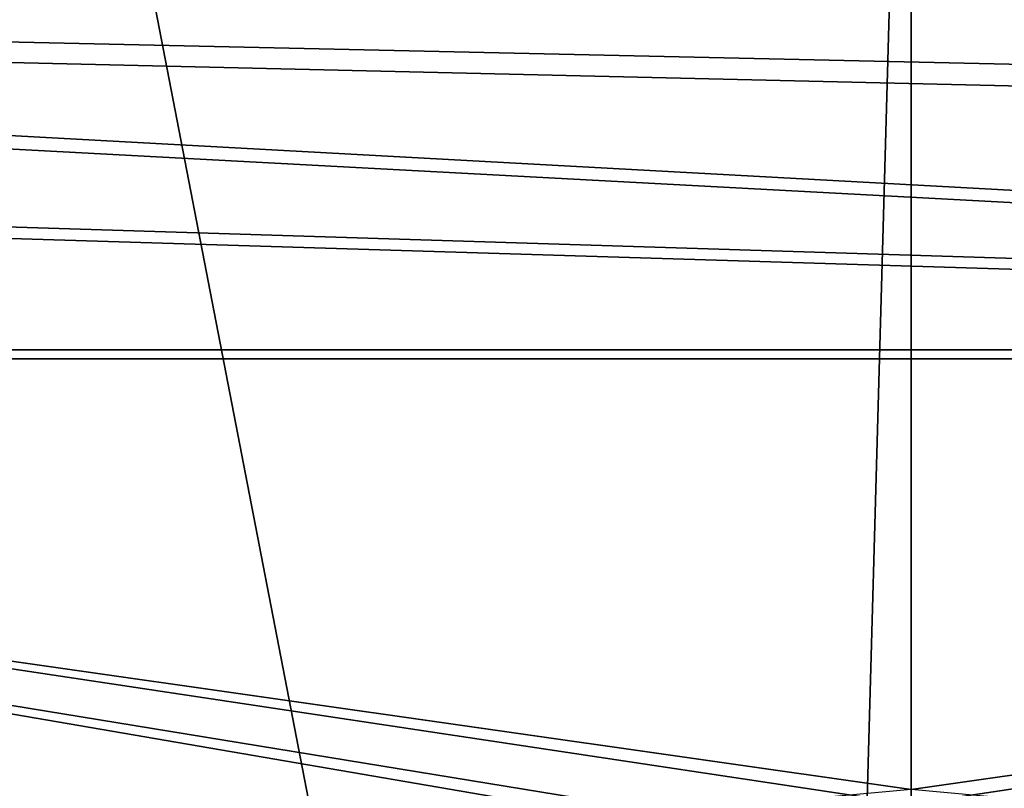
# Model space of a CAD drawing. Header units: metres. Extents: x 0 to 1004, y -708 to 0.
# Tile 83 of 125: x 408 to 512, y -241 to -159. Entities that reach past the tile are written whole.
import ezdxf

# ---------------------------------------------------------------- set-up
doc = ezdxf.new("R2010")
doc.units = ezdxf.units.M

msp = doc.modelspace()

# ---------------------------------------------------------------- linework, layer by layer
at = {"layer": 'top0123410'}
for points in [[(85.591202, -133.342072, 2129.335449), (882.837769, -172.413788, 2155.380371), (901.799438, -155.053757, 2143.80835)], [(85.591202, -133.342072, 2129.335449), (102.249924, -155.053757, 2143.80835), (882.837769, -172.413788, 2155.380371)], [(104.082817, -156.892273, 2141.547363), (87.78653, -135.652328, 2127.388916), (879.812439, -175.058105, 2153.656738)], [(879.812439, -175.058105, 2153.656738), (87.78653, -135.652328, 2127.388916), (898.369934, -158.615219, 2142.695801)], [(102.249924, -155.053757, 2143.80835), (820.797729, -194.344879, 2169.999756), (882.837769, -172.413788, 2155.380371)], [(102.249924, -155.053757, 2143.80835), (121.211578, -172.413788, 2155.380371), (820.797729, -194.344879, 2169.999756)], [(122.609673, -173.853394, 2152.853516), (104.082817, -156.892273, 2141.547363), (820.797729, -195.290787, 2167.143799)], [(820.797729, -195.290787, 2167.143799), (104.082817, -156.892273, 2141.547363), (879.812439, -175.058105, 2153.656738)], [(121.211578, -172.413788, 2155.380371), (183.251587, -194.344879, 2169.999756), (820.797729, -194.344879, 2169.999756)], [(183.251587, -195.290787, 2167.143799), (122.609673, -173.853394, 2152.853516), (820.797729, -195.290787, 2167.143799)], [(449.843536, -252.267075, 2169.999756), (476.228455, -244.678146, 2169.999756), (183.251587, -194.344879, 2169.999756)], [(476.228455, -244.678146, 2169.999756), (502.024689, -242.310577, 2169.999756), (183.251587, -194.344879, 2169.999756)], [(183.251587, -194.344879, 2169.999756), (502.024689, -242.310577, 2169.999756), (820.797729, -194.344879, 2169.999756)], [(401.786102, -283.848236, 2169.999756), (413.948547, -273.003815, 2169.999756), (183.251587, -194.344879, 2169.999756)], [(413.948547, -273.003815, 2169.999756), (427.275421, -263.627228, 2169.999756), (183.251587, -194.344879, 2169.999756)], [(183.251587, -194.344879, 2169.999756), (427.275421, -263.627228, 2169.999756), (449.843536, -252.267075, 2169.999756)], [(502.024689, -242.310577, 2169.999756), (527.820923, -244.678146, 2169.999756), (820.797729, -194.344879, 2169.999756)], [(820.797729, -195.290787, 2167.143799), (502.024689, -240.775314, 2167.143799), (183.251587, -195.290787, 2167.143799)], [(502.024689, -240.775314, 2167.143799), (475.957306, -243.167007, 2167.143799), (183.251587, -195.290787, 2167.143799)], [(183.251587, -195.290787, 2167.143799), (475.957306, -243.167007, 2167.143799), (449.295593, -250.832809, 2167.143799)], [(449.295593, -250.832809, 2167.143799), (426.483063, -262.312103, 2167.143799), (183.251587, -195.290787, 2167.143799)], [(426.483063, -262.312103, 2167.143799), (413.019104, -271.781433, 2167.143799), (183.251587, -195.290787, 2167.143799)], [(183.251587, -195.290787, 2167.143799), (413.019104, -271.781433, 2167.143799), (400.730347, -282.732788, 2167.143799)], [(528.092041, -243.167007, 2167.143799), (502.024689, -240.775314, 2167.143799), (820.797729, -195.290787, 2167.143799)]]:
    msp.add_3dface(points, dxfattribs=at)
at = {"layer": 'top0123459'}
for points in [[(994.049377, -10, 90), (217.024673, -653.266907, 90), (10, -10, 90)], [(787.024658, -653.266907, 90), (217.024673, -653.266907, 90), (994.049377, -10, 90)], [(406.116364, -74.810768, 117.032295), (59.186348, -280.118225, 113.448639), (489.911316, -508.234344, 109.46685)], [(502.024689, -75.769028, 117.015564), (406.116364, -74.810768, 117.032295), (489.911316, -508.234344, 109.46685)], [(514.137573, -508.234253, 109.466858), (597.932983, -74.810768, 117.032295), (502.024689, -507.113647, 109.48642)], [(597.932983, -74.810768, 117.032295), (502.024689, -75.769028, 117.015564), (502.024689, -507.113647, 109.48642)], [(502.024689, -507.113647, 109.48642), (502.024689, -75.769028, 117.015564), (489.911316, -508.234344, 109.46685)]]:
    msp.add_3dface(points, dxfattribs=at)

doc.saveas('drawing.dxf')
